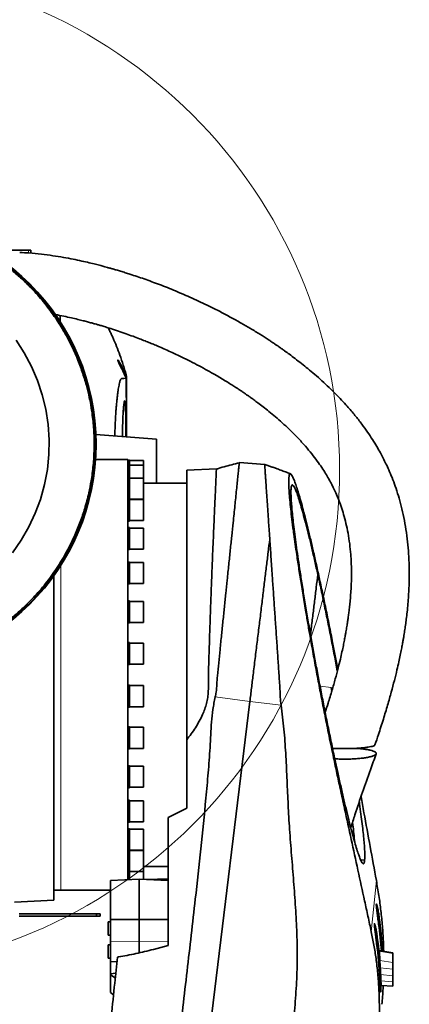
# Model space of a CAD drawing. Header units: millimetres. Extents: x 0 to 12115, y 0 to 8400.
# Tile 106 of 123: x 10995 to 11332, y 4618 to 5471. Entities that reach past the tile are written whole.
import ezdxf

# ---------------------------------------------------------------- set-up
doc = ezdxf.new("R2010")
doc.units = ezdxf.units.MM
doc.header["$LTSCALE"] = 20

msp = doc.modelspace()

# ---------------------------------------------------------------- linework, layer by layer
at = {"color": 7, "linetype": 'Continuous', "lineweight": 35}
for p, q in [((11002.709083, 5271.316622), (10987.318176, 5271.316622)), ((11002.709083, 5271.316622), (11004.761204, 5271.316622)), ((11004.761204, 5268.664058), (11004.761204, 5271.316622)), ((11030.13189, 5209.208265), (11030.258226, 5214.594421)), ((11087.640545, 5161.059389), (11087.624307, 5160.934387)), ((11087.640545, 5109.545345), (11087.640545, 5161.059389)), ((11113.640545, 5107.639574), (11061.053467, 5111.494148)), ((11113.640545, 5107.639574), (11113.640545, 5069.314297)), ((11088.640545, 5089.814297), (11060.820671, 5089.814297)), ((11088.640545, 5089.814297), (11088.640545, 4725.856857)), ((11090.140545, 5089.314297), (11088.640545, 5089.314297)), ((11090.140545, 5085.457348), (11088.640545, 5085.457348)), ((11090.140545, 5089.314297), (11090.140545, 5085.457348)), ((11102.140545, 5088.949297), (11090.140545, 5088.949297)), ((11090.140545, 5085.457348), (11090.140545, 5074.05507)), ((11102.140545, 5085.092348), (11090.140545, 5085.092348)), ((11102.140545, 5085.092348), (11102.140545, 5088.949297)), ((11102.140545, 5073.69007), (11102.140545, 5085.092348)), ((11207.112369, 5085.662608), (11185.200982, 5087.183655)), ((11165.357659, 5081.712358), (11139.640545, 5080.814297)), ((11139.640545, 4847.170574), (11139.640545, 5080.814297)), ((11090.140545, 5074.05507), (11088.640545, 5074.05507)), ((11090.140545, 5074.05507), (11090.140545, 5055.605796)), ((11102.140545, 5073.69007), (11090.140545, 5073.69007)), ((11102.140545, 5055.42007), (11102.140545, 5073.69007)), ((11139.640545, 5069.314297), (11102.140545, 5069.314297)), ((11090.140545, 5055.605796), (11088.640545, 5055.605796)), ((11090.140545, 5055.605796), (11090.140545, 5036.605796)), ((11090.140545, 5055.42007), (11102.140545, 5055.42007)), ((11102.140545, 5055.240796), (11090.140545, 5055.240796)), ((11102.140545, 5036.970796), (11102.140545, 5055.240796)), ((11088.640545, 5036.605796), (11090.140545, 5036.605796)), ((11090.140545, 5036.970796), (11102.140545, 5036.970796)), ((11090.140545, 5030.915849), (11088.640545, 5030.915849)), ((11090.140545, 5030.915849), (11090.140545, 5011.915849)), ((11102.140545, 5030.550849), (11090.140545, 5030.550849)), ((11102.140545, 5012.280849), (11102.140545, 5030.550849)), ((11211.514402, 5020.87191), (11211.51507, 5020.877377)), ((11088.640545, 5011.915849), (11090.140545, 5011.915849)), ((11090.140545, 5012.280849), (11102.140545, 5012.280849)), ((11090.140545, 5001.064297), (11088.640545, 5001.064297)), ((11090.140545, 5001.064297), (11090.140545, 4982.064297)), ((11102.140545, 5000.699297), (11090.140545, 5000.699297)), ((11102.140545, 4982.429297), (11102.140545, 5000.699297)), ((11024.640545, 4989.153395), (11024.640545, 4708.314297)), ((11088.640545, 4982.064297), (11090.140545, 4982.064297)), ((11090.140545, 4982.429297), (11102.140545, 4982.429297)), ((11090.140545, 4967.355796), (11088.640545, 4967.355796)), ((11090.140545, 4967.355796), (11090.140545, 4948.355796)), ((11102.140545, 4966.990796), (11090.140545, 4966.990796)), ((11102.140545, 4966.965811), (11102.140545, 4966.990796)), ((11102.140545, 4948.720796), (11102.140545, 4966.965811)), ((11088.640545, 4948.355796), (11090.140545, 4948.355796)), ((11090.140545, 4948.720796), (11102.140545, 4948.720796)), ((11090.140545, 4931.263571), (11088.640545, 4931.263571)), ((11090.140545, 4931.263571), (11090.140545, 4912.263571)), ((11102.140545, 4930.898571), (11090.140545, 4930.898571)), ((11102.140545, 4930.534133), (11102.140545, 4930.898571)), ((11102.140545, 4912.628571), (11102.140545, 4930.534133)), ((11088.640545, 4912.263571), (11090.140545, 4912.263571)), ((11090.140545, 4912.628571), (11102.140545, 4912.628571)), ((11090.140545, 4894.365023), (11088.640545, 4894.365023)), ((11090.140545, 4894.365023), (11090.140545, 4875.365023)), ((11102.140545, 4894.000023), (11090.140545, 4894.000023)), ((11102.140545, 4892.912818), (11102.140545, 4894.000023)), ((11102.140545, 4875.730023), (11102.140545, 4892.912818)), ((11264.527929, 4892.334506), (11265.122758, 4889.042391)), ((11099.791513, 4107.138284), (11194.330179, 4880.32952)), ((11088.640545, 4875.365023), (11090.140545, 4875.365023)), ((11090.140545, 4875.730023), (11102.140545, 4875.730023)), ((11090.140545, 4858.272797), (11088.640545, 4858.272797)), ((11090.140545, 4858.272797), (11090.140545, 4839.272797)), ((11102.140545, 4857.907797), (11090.140545, 4857.907797)), ((11102.140545, 4855.746098), (11102.140545, 4857.907797)), ((11102.140545, 4839.637797), (11102.140545, 4855.746098)), ((11088.640545, 4839.272797), (11090.140545, 4839.272797)), ((11090.140545, 4839.637797), (11102.140545, 4839.637797)), ((11090.140545, 4824.564297), (11088.640545, 4824.564297)), ((11090.140545, 4824.564297), (11090.140545, 4805.564297)), ((11102.140545, 4824.199297), (11090.140545, 4824.199297)), ((11102.140545, 4820.658336), (11102.140545, 4824.199297)), ((11102.140545, 4805.929297), (11102.140545, 4820.658336)), ((11088.640545, 4805.564297), (11090.140545, 4805.564297)), ((11090.140545, 4805.929297), (11102.140545, 4805.929297)), ((11090.140545, 4794.712745), (11088.640545, 4794.712745)), ((11090.140545, 4794.712745), (11090.140545, 4775.712745)), ((11102.140545, 4794.347745), (11090.140545, 4794.347745)), ((11102.140545, 4789.183036), (11102.140545, 4794.347745)), ((11102.140545, 4776.077745), (11102.140545, 4789.183036)), ((11139.640545, 4787.936893), (11123.640545, 4779.716201)), ((11088.640545, 4775.712745), (11090.140545, 4775.712745)), ((11090.140545, 4770.022797), (11088.640545, 4770.022797)), ((11090.140545, 4776.077745), (11102.140545, 4776.077745)), ((11090.140545, 4770.022797), (11090.140545, 4751.022797)), ((11102.140545, 4769.657797), (11090.140545, 4769.657797)), ((11102.140545, 4762.69582), (11102.140545, 4769.657797)), ((11102.140545, 4751.387797), (11102.140545, 4762.69582)), ((11088.640545, 4751.022797), (11090.140545, 4751.022797)), ((11090.140545, 4751.387797), (11102.140545, 4751.387797)), ((11102.140545, 4751.208524), (11090.140545, 4751.208524)), ((11090.140545, 4751.022797), (11090.140545, 4732.573524)), ((11102.140545, 4742.354306), (11102.140545, 4751.208524)), ((11293.618681, 4742.767597), (11290.240926, 4743.005344)), ((11102.140545, 4732.938524), (11102.140545, 4742.354306)), ((11102.140545, 4737.314297), (11123.640545, 4737.314297)), ((11073.640545, 4725.192011), (11098.640545, 4726.300087)), ((11088.640545, 4732.573524), (11090.140545, 4732.573524)), ((11090.140545, 4732.938524), (11102.140545, 4732.938524)), ((11090.140545, 4732.573524), (11090.140545, 4725.923341)), ((11098.640545, 4726.300087), (11098.640545, 4691.485859)), ((11123.640545, 4725.192011), (11098.640545, 4726.300087)), ((11102.140545, 4729.047516), (11102.140545, 4732.938524)), ((11102.140545, 4726.144957), (11102.140545, 4729.047516)), ((11024.640545, 4716.814297), (11030.640545, 4716.814297)), ((11030.640545, 4716.814297), (11073.640545, 4716.814297)), ((11073.640545, 4725.192011), (11073.640545, 4691.404865)), ((10990.640545, 4706.532432), (11024.640545, 4708.314297)), ((11061.640545, 4696.314297), (10994.640545, 4696.314297)), ((11061.640545, 4694.314297), (10994.640545, 4694.314297)), ((11061.640545, 4696.314297), (11061.640545, 4694.314297)), ((11061.640545, 4696.314297), (11064.640545, 4696.314297)), ((11064.640545, 4694.314297), (11061.640545, 4694.314297)), ((11064.640545, 4696.314297), (11064.640545, 4694.314297)), ((11073.640545, 4691.404865), (11098.640545, 4691.485859)), ((11073.640545, 4691.404865), (11073.640545, 4672.354954)), ((11098.640545, 4691.485859), (11098.640545, 4672.602905)), ((11123.640545, 4691.404865), (11098.640545, 4691.485859)), ((11073.640545, 4689.280402), (11071.640545, 4689.280402)), ((11071.640545, 4677.91732), (11071.640545, 4689.280402)), ((11071.640545, 4677.91732), (11073.640545, 4677.91732)), ((11073.640545, 4669.375778), (11071.640545, 4669.375778)), ((11071.640545, 4658.009579), (11071.640545, 4669.375778)), ((11073.640545, 4672.354954), (11073.640545, 4654.985668)), ((11098.640545, 4672.602905), (11098.640545, 4662.598793)), ((11110.828107, 4665.535516), (11123.640545, 4668.980261)), ((11071.640545, 4658.009579), (11073.640545, 4658.009579)), ((11079.74466, 4658.859948), (11080.50544, 4658.987469)), ((11318.140545, 4662.462543), (11307.607498, 4664.314297)), ((11318.145815, 4662.197509), (11307.66061, 4664.030901)), ((11073.640545, 4654.985668), (11079.325255, 4654.85171)), ((11073.640545, 4654.985668), (11073.640545, 4644.418239)), ((11073.640545, 4644.418239), (11078.297131, 4645.025967)), ((11073.640545, 4644.418239), (11073.640545, 4643.388482)), ((11077.85499, 4640.800445), (11073.640545, 4643.388482)), ((11073.640545, 4643.388482), (11073.640545, 4628.314297)), ((11307.920696, 4634.318666), (11318.140408, 4633.609232)), ((11073.640545, 4628.314297), (11076.313782, 4626.071184))]:
    msp.add_line(p, q, dxfattribs=at)
at = {"color": 8, "linetype": 'Continuous', "lineweight": 18}
for p, q in [((11002.709083, 5268.838415), (11002.709083, 5271.316622)), ((11030.640545, 4903.314297), (11030.640545, 4998.039838)), ((11030.640545, 4716.814297), (11030.640545, 4903.314297)), ((11264.527951, 4892.334467), (11255.03023, 4893.46057)), ((11194.330179, 4880.32952), (11164.385403, 4884.191293)), ((11221.324422, 4877.20928), (11194.330179, 4880.32952)), ((11299.386662, 4680.790114), (11303.733986, 4725.182267)), ((11304.939827, 4693.090299), (11306.243806, 4692.951878)), ((11303.258955, 4676.09592), (11304.551269, 4675.958736)), ((11073.640545, 4672.354954), (11098.640545, 4672.602905)), ((11123.640545, 4672.354954), (11098.640545, 4672.602905)), ((11318.140545, 4662.282683), (11306.58442, 4664.314297)), ((11318.140545, 4654.19908), (11306.786303, 4655.859234)), ((11318.140545, 4648.352007), (11307.153397, 4649.587852)), ((11306.449289, 4646.30844), (11307.3295, 4646.215003)), ((11318.140545, 4642.496972), (11307.459724, 4643.698089)), ((11318.140545, 4637.323986), (11307.705614, 4638.189944))]:
    msp.add_line(p, q, dxfattribs=at)
at = {"color": 7, "linetype": 'Continuous', "lineweight": 35, "flags": 128}
msp.add_lwpolyline([(10992.114087, 5193.166492), (10999.159282, 5182.275255), (11005.394307, 5170.580175), (11010.64551, 5158.305356), (11014.698505, 5146.073453), (11017.741237, 5133.45969), (11019.754387, 5120.355591), (11020.646331, 5107.030044), (11020.420246, 5094.153365), (11019.118267, 5081.251057), (11016.681396, 5068.227428), (11013.115938, 5055.365489), (11008.63863, 5043.279536), (11003.133984, 5031.526392), (10996.518685, 5020.033426), (10988.888198, 5009.068572)], dxfattribs=at)
at = {"color": 7, "linetype": 'Continuous', "lineweight": 18}
msp.add_circle((10836.942894, 5080.925345), 435.028039, dxfattribs=at)
at = {"color": 7, "linetype": 'Continuous', "lineweight": 35}
for radius, start, end in [(195.523814, 264.034812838, 103.438855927), (196.145256, 270, 90)]:
    msp.add_arc((10865.140545, 5103.314297), radius, start, end, dxfattribs=at)
for centre, major_axis, ratio, start_param, end_param in [((11123.640545, 4903.314297), (3787.603287, 90.313875), 0.0466691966, 4.7063939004, 4.7112761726), ((10938.959515, 4640.628231), (356.580899, 103.02356), 0.9768161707, 6.0594563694, 6.1401601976), ((10939.618711, 4647.359531), (332.590858, -164.921473), 0.9732517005, 0.5169275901, 0.58177881), ((10937.283482, 4623.513634), (356.580899, 103.02356), 0.9768161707, 6.0581457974, 6.1404981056), ((10937.948164, 4630.300952), (332.590858, -164.921473), 0.9732517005, 0.499761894, 0.582117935)]:
    msp.add_ellipse(centre, major_axis=major_axis, ratio=ratio, start_param=start_param, end_param=end_param, dxfattribs=at)
for points, knots in [([(10819.944087, 5292.46009), (10824.548475, 5293.459907), (10833.142112, 5295.325968), (10845.922689, 5296.952335), (10857.169441, 5297.72495), (10867.46663, 5297.84604), (10876.46056, 5297.523843), (10887.722765, 5296.606018), (10901.194491, 5294.643319), (10915.439666, 5291.341278), (10927.859373, 5287.512959), (10938.217928, 5283.645169), (10949.822425, 5278.554713), (10962.492877, 5271.925487), (10974.842269, 5264.094152), (10985.294792, 5256.370538), (10993.789318, 5249.292005), (11002.811865, 5240.873727), (11012.144282, 5230.935549), (11021.0836, 5219.78894), (11028.662259, 5208.822838), (11034.702303, 5198.775912), (11040.413735, 5187.875471), (11045.41235, 5176.670021), (11049.848595, 5164.579801), (11053.060628, 5153.771596), (11055.441468, 5143.753116), (11057.100755, 5134.907481), (11058.564884, 5124.524515), (11059.553556, 5112.573333), (11059.714923, 5098.759956), (11058.907448, 5084.969185), (11057.272075, 5072.397421), (11054.83153, 5059.856307), (11051.735219, 5047.983563), (11047.646581, 5035.771366), (11043.403003, 5025.324965), (11039.003603, 5016.014545), (11034.773617, 5008.070554), (11029.015337, 4998.348301), (11021.349753, 4987.097556), (11012.141513, 4975.73822), (11003.259655, 4966.250468), (10995.245505, 4958.632817), (10987.145788, 4951.755603), (10978.472151, 4945.143863), (10968.930002, 4938.701222), (10958.633974, 4932.652027), (10948.24313, 4927.368559), (10938.743465, 4923.216457), (10927.845648, 4919.098), (10915.478622, 4915.264942), (10901.542588, 4912.111324), (10888.364783, 4910.102882), (10876.687082, 4909.071335), (10865.646043, 4908.757361), (10855.262399, 4908.976826), (10848.377578, 4909.589313), (10844.930273, 4909.895992)], [0, 0, 0, 0, 0.0208788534, 0.0389683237, 0.0570577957, 0.0708306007, 0.0846034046, 0.0969405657, 0.1209119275, 0.14488329, 0.1616907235, 0.178498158, 0.1938734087, 0.2178450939, 0.2418167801, 0.2586244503, 0.2754321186, 0.2908075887, 0.3133073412, 0.3358070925, 0.3540863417, 0.3723655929, 0.3877407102, 0.4086197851, 0.426709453, 0.4447991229, 0.4585720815, 0.4723450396, 0.4846823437, 0.505045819, 0.525460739, 0.5458756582, 0.5662391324, 0.5816143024, 0.602493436, 0.620583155, 0.6386728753, 0.652445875, 0.6662188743, 0.6785562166, 0.7025274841, 0.7264987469, 0.743306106, 0.7601134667, 0.7754886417, 0.7903898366, 0.8084433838, 0.8264969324, 0.8432952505, 0.8600935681, 0.8724308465, 0.8949306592, 0.9174304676, 0.9357097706, 0.9539890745, 0.9693642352, 0.9846603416, 1, 1, 1, 1]), ([(11302.521139, 4842.721144), (11303.540571, 4845.709588), (11306.054274, 4853.078455), (11309.723519, 4864.583128), (11313.436226, 4876.834723), (11316.615273, 4888.048803), (11319.294541, 4898.173493), (11321.433313, 4906.869661), (11323.112916, 4914.199276), (11324.408445, 4920.234818), (11325.442109, 4925.364281), (11326.251348, 4929.622494), (11326.879651, 4933.106586), (11327.390552, 4936.07362), (11327.830323, 4938.740315), (11328.230882, 4941.277055), (11328.617296, 4943.833897), (11329.110455, 4947.259083), (11329.731848, 4951.934691), (11330.450166, 4958.100387), (11331.322226, 4967.138564), (11332.075418, 4978.916614), (11332.322957, 4993.292922), (11331.857507, 5006.572524), (11330.832693, 5018.628155), (11329.456659, 5029.229986), (11327.61182, 5039.585481), (11325.384203, 5049.356084), (11322.889646, 5058.347439), (11320.214654, 5066.55964), (11317.442931, 5073.998205), (11314.738232, 5080.474148), (11312.179966, 5086.054809), (11309.734724, 5091.001008), (11307.099821, 5095.978549), (11304.024539, 5101.388225), (11300.344563, 5107.383356), (11296.005236, 5113.915515), (11290.953079, 5120.928719), (11285.102486, 5128.402469), (11279.267985, 5135.255696), (11273.6358, 5141.435302), (11268.386398, 5146.890845), (11262.717379, 5152.474646), (11256.688513, 5158.103916), (11250.568638, 5163.524032), (11244.668313, 5168.500232), (11238.992917, 5173.085058), (11233.656865, 5177.225584), (11228.765458, 5180.883957), (11224.926063, 5183.669891), (11222.047583, 5185.713782), (11220.049147, 5187.112107), (11218.550038, 5188.149428), (11217.410324, 5188.931905), (11216.256667, 5189.71906), (11214.754852, 5190.735915), (11212.692958, 5192.116583), (11208.723097, 5194.73664), (11202.724755, 5198.57796), (11194.889362, 5203.372246), (11186.540904, 5208.248714), (11177.778026, 5213.131609), (11168.569896, 5218.010177), (11157.373321, 5223.64272), (11144.515195, 5229.691248), (11130.123097, 5235.925553), (11116.29122, 5241.440956), (11103.172509, 5246.251645), (11093.299581, 5249.578368), (11086.515713, 5251.734295), (11082.582374, 5252.94743), (11079.007353, 5254.017663), (11076.279652, 5254.812494), (11074.461464, 5255.332819), (11073.375437, 5255.640449), (11072.285662, 5255.946748), (11070.803444, 5256.359432), (11068.423123, 5257.011808), (11065.013201, 5257.922987), (11060.509001, 5259.08294), (11055.011169, 5260.431337), (11048.545665, 5261.919986), (11041.143582, 5263.488702), (11032.841618, 5265.064095), (11023.684272, 5266.564858), (11013.722527, 5267.870704), (11004.143203, 5268.831728), (10997.851651, 5269.116774), (10995.172642, 5269.23815)], [0, 0, 0, 0, 0.0144469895, 0.0356232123, 0.0551003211, 0.0728127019, 0.0887158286, 0.1027815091, 0.1135687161, 0.1229308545, 0.1308653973, 0.1373717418, 0.1426467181, 0.1469682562, 0.1510645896, 0.1549373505, 0.1586461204, 0.162822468, 0.1706722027, 0.1800926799, 0.1910480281, 0.2119663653, 0.233764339, 0.2564863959, 0.2725311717, 0.2890462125, 0.3054380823, 0.3208248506, 0.3351988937, 0.3485485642, 0.3608590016, 0.3721126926, 0.3812820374, 0.3895692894, 0.3979663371, 0.4077246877, 0.4188757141, 0.4312056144, 0.4449163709, 0.4600273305, 0.4765807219, 0.4881255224, 0.5003129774, 0.5131569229, 0.5266688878, 0.5403689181, 0.5529542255, 0.5643274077, 0.5760320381, 0.5860232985, 0.5942776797, 0.5993180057, 0.6033660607, 0.6062649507, 0.6082795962, 0.6101622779, 0.6131264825, 0.6171910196, 0.6223579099, 0.6365152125, 0.6522293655, 0.6675722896, 0.6841437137, 0.701687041, 0.7189893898, 0.7460490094, 0.7719323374, 0.7965848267, 0.8197421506, 0.8410767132, 0.8481151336, 0.85493282, 0.8614191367, 0.8665507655, 0.8689644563, 0.8707569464, 0.8721233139, 0.8745517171, 0.8783464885, 0.8842946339, 0.8919466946, 0.901250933, 0.9121408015, 0.9245377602, 0.9383497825, 0.9534707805, 0.9697808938, 0.9871323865, 1, 1, 1, 1]), ([(11025.875904, 5215.440496), (11025.908616, 5215.434988), (11028.425154, 5215.011272), (11033.083618, 5214.062184), (11039.56068, 5212.684872), (11045.098237, 5211.390224), (11049.727101, 5210.242046), (11053.749857, 5209.195328), (11057.217201, 5208.257117), (11060.208621, 5207.42012), (11062.906094, 5206.646022), (11065.860265, 5205.777679), (11069.582785, 5204.650715), (11074.577715, 5203.083392), (11080.544684, 5201.122862), (11086.992989, 5198.893149), (11093.050675, 5196.699368), (11098.526526, 5194.634664), (11103.388142, 5192.736114), (11107.746316, 5190.98222), (11111.965714, 5189.238531), (11116.440528, 5187.338824), (11121.581713, 5185.090321), (11127.418031, 5182.449427), (11133.962392, 5179.371929), (11141.069334, 5175.887238), (11148.492067, 5172.079581), (11155.831686, 5168.134575), (11162.272095, 5164.513588), (11167.745607, 5161.317455), (11172.34374, 5158.548082), (11176.576045, 5155.924195), (11180.440676, 5153.462716), (11183.795775, 5151.271753), (11186.387881, 5149.542463), (11188.142274, 5148.354311), (11189.412905, 5147.485933), (11190.768368, 5146.552223), (11192.605226, 5145.272822), (11195.022359, 5143.562999), (11198.001971, 5141.412749), (11201.66671, 5138.702095), (11206.018232, 5135.381447), (11211.043696, 5131.395053), (11216.576342, 5126.801674), (11222.391146, 5121.709979), (11228.912135, 5115.6483), (11235.617838, 5108.925136), (11242.175036, 5101.73217), (11247.781353, 5095.010247), (11252.524749, 5088.79616), (11256.477782, 5083.138393), (11259.740039, 5078.040677), (11262.406745, 5073.50261), (11264.612579, 5069.428309), (11266.682415, 5065.307623), (11268.805941, 5060.714448), (11271.070139, 5055.281835), (11273.339847, 5049.107543), (11275.53408, 5042.15851), (11277.568759, 5034.396557), (11279.343426, 5025.85093), (11280.727636, 5016.803438), (11281.809025, 5006.122516), (11282.326273, 4994.12091), (11282.09505, 4980.941076), (11281.374277, 4970.449949), (11280.604585, 4962.771296), (11280.044669, 4957.991994), (11279.516864, 4953.962535), (11279.032655, 4950.553587), (11278.61087, 4947.763085), (11278.221926, 4945.308609), (11277.8424, 4943.004548), (11277.39097, 4940.368629), (11276.819605, 4937.175558), (11276.077655, 4933.238467), (11275.138105, 4928.535225), (11273.973728, 4923.062539), (11272.473338, 4916.460613), (11270.564375, 4908.651263), (11268.166231, 4899.560839), (11265.290588, 4889.473967), (11262.358396, 4879.805037), (11260.290925, 4873.532134), (11259.430845, 4870.922572)], [0, 0, 0, 0, 0.0002092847, 0.0161001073, 0.0299868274, 0.0419834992, 0.0519549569, 0.0600303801, 0.0681147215, 0.0745724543, 0.0796149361, 0.0858648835, 0.0940582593, 0.1042369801, 0.1190258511, 0.1338746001, 0.147524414, 0.1599267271, 0.1710435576, 0.1806823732, 0.1897747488, 0.2000489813, 0.211582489, 0.2254556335, 0.2408003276, 0.2576078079, 0.2758511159, 0.2939385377, 0.310689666, 0.322907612, 0.3342939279, 0.3448502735, 0.3545803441, 0.3634170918, 0.3702943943, 0.374358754, 0.3768625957, 0.3800549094, 0.3847840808, 0.3910368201, 0.3987943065, 0.4080312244, 0.4198609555, 0.4333842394, 0.4485292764, 0.465206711, 0.4820470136, 0.504477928, 0.5247056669, 0.5428214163, 0.5589289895, 0.5731496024, 0.5854207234, 0.5961302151, 0.605371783, 0.61367375, 0.6241485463, 0.6359296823, 0.6490110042, 0.6634060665, 0.6791537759, 0.6963175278, 0.7145611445, 0.7325221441, 0.7586539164, 0.7839965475, 0.808498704, 0.8191350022, 0.8283639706, 0.8361571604, 0.8424914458, 0.8481529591, 0.8523775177, 0.8567743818, 0.8615738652, 0.8677479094, 0.8754189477, 0.8846049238, 0.895326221, 0.907604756, 0.9235724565, 0.9416332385, 0.9618100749, 0.9841127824, 1, 1, 1, 1]), ([(11074.569844, 5197.942014), (11074.133132, 5198.985725), (11073.271317, 5201.045404), (11072.212126, 5203.010836), (11071.689665, 5203.980315)], [0, 0, 0, 0, 0.50673493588, 1, 1, 1, 1]), ([(11074.640545, 5197.94628), (11074.640545, 5197.959998), (11074.640545, 5197.98045), (11074.640545, 5197.974832), (11074.640545, 5197.972981)], [0, 0, 0, 0, 0.6707095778, 1, 1, 1, 1]), ([(11087.640545, 5162.12675), (11087.175119, 5163.796723), (11086.244241, 5167.136761), (11084.345689, 5173.272617), (11081.930531, 5180.344158), (11078.983717, 5187.997678), (11076.547164, 5193.773369), (11075.093685, 5196.954518), (11074.640545, 5197.94628)], [0, 0, 0, 0, 0.1116580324, 0.2233221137, 0.4472816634, 0.6724771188, 0.8978907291, 1, 1, 1, 1]), ([(11087.624307, 5160.934387), (11087.10724, 5162.207304), (11086.182374, 5164.48414), (11084.844259, 5167.514959), (11083.65986, 5170.047254), (11082.558301, 5172.232768), (11081.604407, 5173.979943), (11080.845156, 5175.225938), (11080.326353, 5175.942536), (11080.061761, 5176.142541), (11080.034863, 5175.900925), (11080.237244, 5175.249817), (11080.629652, 5174.271335), (11081.210502, 5172.969894), (11081.96722, 5171.358158), (11082.889207, 5169.452039), (11083.990122, 5167.204584), (11085.223775, 5164.687464), (11086.33085, 5162.408267), (11086.995933, 5161.013712), (11087.216134, 5160.551992)], [0, 0, 0, 0, 0.0792684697, 0.1417856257, 0.2042932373, 0.2665062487, 0.3286887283, 0.3872554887, 0.4457857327, 0.498503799, 0.5512101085, 0.5997913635, 0.6483842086, 0.6971254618, 0.7458876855, 0.7988169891, 0.8517682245, 0.9111731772, 0.9705905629, 1, 1, 1, 1]), ([(11087.216134, 5160.551992), (11087.169967, 5160.530409), (11086.778545, 5160.347417), (11085.883369, 5160.193237), (11084.44856, 5159.944012), (11083.597862, 5159.982676), (11083.011391, 5159.974621), (11082.509454, 5159.368353), (11082.118382, 5158.388904), (11081.711201, 5157.088686), (11081.296679, 5155.384675), (11080.883869, 5153.294948), (11080.471053, 5150.88013), (11080.059255, 5148.091539), (11079.652319, 5144.930077), (11079.259715, 5141.429559), (11078.883658, 5137.572338), (11078.532753, 5133.385688), (11078.222696, 5129.009165), (11077.960557, 5124.53738), (11077.74641, 5119.969324), (11077.57561, 5115.2159), (11077.507822, 5111.931671), (11077.473949, 5110.290545)], [0, 0, 0, 0, 0.0370934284, 0.3144976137, 0.4275075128, 0.4840349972, 0.5405428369, 0.5686799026, 0.5968341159, 0.625820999, 0.6547933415, 0.6828793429, 0.7109632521, 0.7397963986, 0.7686284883, 0.7977836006, 0.8269379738, 0.8570267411, 0.8871140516, 0.914886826, 0.9426582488, 0.9713463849, 1, 1, 1, 1]), ([(11087.216134, 5160.551992), (11087.216733, 5159.054877), (11087.217707, 5156.61957), (11087.238298, 5153.368329), (11087.262953, 5150.827293), (11087.294904, 5148.513747), (11087.331441, 5146.533799), (11087.371197, 5144.91254), (11087.411543, 5143.707517), (11087.45072, 5142.996985), (11087.476863, 5142.701061), (11087.488532, 5142.778778), (11087.489206, 5142.783267)], [0, 0, 0, 0, 0.1632526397, 0.26555772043, 0.37082956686, 0.47313626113, 0.57840986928, 0.68071584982, 0.78598928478, 0.88828459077, 0.9935474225, 1, 1, 1, 1]), ([(11087.519332, 5142.971753), (11087.529162, 5143.167071), (11087.548544, 5143.552183), (11087.571438, 5144.718929), (11087.589541, 5146.262107), (11087.603171, 5148.209168), (11087.612781, 5150.458481), (11087.619228, 5152.99015), (11087.622889, 5155.618311), (11087.624651, 5158.302166), (11087.624423, 5160.049907), (11087.624307, 5160.934387)], [0, 0, 0, 0, 0.1144889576, 0.2257399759, 0.34021695, 0.4514747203, 0.5659578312, 0.6772361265, 0.7917402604, 0.8946059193, 1, 1, 1, 1]), ([(11087.640545, 5161.059389), (11087.640545, 5161.25282), (11087.640545, 5161.639683), (11087.640545, 5162.265161), (11087.640545, 5162.178219), (11087.640545, 5162.12675)], [0, 0, 0, 0, 0.2897767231, 0.5795558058, 1, 1, 1, 1]), ([(11084.030258, 5109.809975), (11084.037229, 5110.620257), (11084.06222, 5113.524924), (11084.174597, 5118.294318), (11084.355712, 5123.910509), (11084.588744, 5128.914487), (11084.853571, 5133.199712), (11085.139159, 5136.610833), (11085.43126, 5139.086859), (11085.717625, 5140.522757), (11085.988912, 5140.924351), (11086.236135, 5140.241669), (11086.455694, 5138.542614), (11086.643, 5135.834189), (11086.798999, 5132.231256), (11086.92269, 5127.79794), (11087.01749, 5122.683131), (11087.083042, 5116.998601), (11087.115691, 5112.542269), (11087.1238, 5110.023509), (11087.125218, 5109.583118)], [0, 0, 0, 0, 0.0234746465, 0.0841509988, 0.1448265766, 0.2054103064, 0.2659927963, 0.3263617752, 0.3867295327, 0.4468287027, 0.5069272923, 0.5668224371, 0.6267179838, 0.6865852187, 0.7464536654, 0.8064946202, 0.8665370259, 0.9268752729, 0.9872145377, 1, 1, 1, 1]), ([(11164.381247, 4884.191902), (11164.663088, 4885.532261), (11165.431257, 4889.18547), (11165.780109, 4895.321949), (11166.202091, 4903.883776), (11167.43619, 4913.856043), (11168.542697, 4925.706631), (11169.802103, 4937.80909), (11171.050904, 4950.114925), (11172.284655, 4962.143168), (11173.50055, 4973.975368), (11174.763506, 4986.270919), (11176.06539, 4998.895357), (11177.383305, 5011.673059), (11178.640977, 5023.837623), (11179.710762, 5034.184712), (11180.610074, 5042.867914), (11181.3539, 5050.061132), (11182.087039, 5057.119759), (11182.785335, 5063.872669), (11183.456349, 5070.332839), (11184.043712, 5075.994583), (11184.529025, 5080.682669), (11184.897469, 5084.214974), (11185.117894, 5086.349594), (11185.21473, 5087.277989), (11185.196522, 5087.102231), (11185.192905, 5087.067314)], [0, 0, 0, 0, 0.0134976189, 0.0367883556, 0.0601610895, 0.0975142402, 0.1350106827, 0.1769116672, 0.2176468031, 0.2586237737, 0.2997962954, 0.3412184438, 0.3906452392, 0.4404195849, 0.4907350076, 0.5417918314, 0.5786169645, 0.6157371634, 0.6530062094, 0.6970716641, 0.7413886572, 0.790199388, 0.8393553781, 0.8890463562, 0.9394724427, 0.987975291, 1, 1, 1, 1]), ([(11185.1743, 5087.136875), (11180.811173, 5086.007878), (11174.168747, 5084.289092), (11167.5954, 5082.324322), (11165.339805, 5081.650126)], [0, 0, 0, 0, 0.65685748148, 1, 1, 1, 1]), ([(11211.51507, 5020.877377), (11211.41502, 5022.587845), (11211.163903, 5026.880946), (11210.611166, 5033.425699), (11210.144323, 5041.234703), (11209.569737, 5049.252901), (11209.018592, 5057.455252), (11208.503487, 5064.946412), (11208.089626, 5071.027653), (11207.783654, 5075.717738), (11207.562151, 5078.862814), (11207.356861, 5081.718416), (11207.203801, 5084.012003), (11207.100687, 5085.50891), (11207.101988, 5085.517604), (11207.102525, 5085.521191)], [0, 0, 0, 0, 0.0430165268, 0.1079671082, 0.1731234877, 0.2608749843, 0.349130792, 0.4457583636, 0.5430767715, 0.6177360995, 0.6927175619, 0.7429241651, 0.8376372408, 0.9330232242, 1, 1, 1, 1]), ([(11229.49987, 5077.492559), (11229.017136, 5077.678632), (11227.86455, 5078.122904), (11226.044855, 5078.815657), (11224.038891, 5079.572729), (11222.036103, 5080.320768), (11220.035014, 5081.060668), (11217.701443, 5081.914617), (11215.032467, 5082.878842), (11212.023271, 5083.948427), (11209.395269, 5084.869767), (11207.765964, 5085.430238), (11207.144981, 5085.643852)], [0, 0, 0, 0, 0.0651107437, 0.1554598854, 0.2455182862, 0.3353407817, 0.424982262, 0.5144976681, 0.6486546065, 0.7828373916, 0.9172320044, 1, 1, 1, 1]), ([(11139.640545, 4847.170574), (11140.959318, 4848.838017), (11143.603862, 4852.181753), (11147.239604, 4857.509591), (11150.58921, 4863.099346), (11153.302597, 4868.524609), (11155.387616, 4873.73486), (11156.881973, 4878.66802), (11157.898956, 4883.810433), (11158.478972, 4890.33174), (11158.384566, 4898.178585), (11158.509813, 4908.535929), (11158.9719, 4920.156401), (11159.337058, 4933.648204), (11159.818708, 4947.562294), (11160.319176, 4961.779061), (11160.824639, 4975.580887), (11161.34617, 4989.024263), (11161.854312, 5001.856402), (11162.354088, 5013.974595), (11162.833745, 5025.332894), (11163.289637, 5035.956262), (11163.71765, 5045.593677), (11164.096322, 5054.151095), (11164.440396, 5061.635509), (11164.731903, 5068.079535), (11164.978217, 5073.317518), (11165.162621, 5077.326005), (11165.291537, 5080.052363), (11165.362262, 5081.554882), (11165.36244, 5081.567677), (11165.362513, 5081.572957)], [0, 0, 0, 0, 0.0193469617, 0.038796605, 0.05832564, 0.0780077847, 0.0930747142, 0.1083210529, 0.1237181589, 0.1393537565, 0.1659280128, 0.1925748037, 0.2301936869, 0.2680103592, 0.3118807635, 0.3548628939, 0.3981401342, 0.4418741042, 0.4862335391, 0.5294518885, 0.5729705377, 0.6174369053, 0.6622309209, 0.7054166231, 0.7489026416, 0.793336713, 0.8380986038, 0.8813882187, 0.924981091, 0.9690437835, 1, 1, 1, 1]), ([(11299.386662, 4680.790114), (11298.420015, 4685.265903), (11296.486445, 4694.218762), (11292.637564, 4711.902691), (11285.883038, 4743.074295), (11278.843213, 4775.477374), (11272.785463, 4803.348734), (11270.09985, 4815.755251), (11268.195596, 4824.604463), (11266.591472, 4832.151997), (11264.80752, 4840.698521), (11262.845076, 4850.252103), (11260.543115, 4861.638626), (11257.906113, 4874.956309), (11254.941104, 4890.290401), (11251.995814, 4905.911792), (11249.133073, 4921.487708), (11246.610052, 4935.583514), (11244.417705, 4948.130223), (11242.711345, 4958.113973), (11241.262058, 4966.762732), (11240.049306, 4974.123357), (11238.533342, 4983.491089), (11236.766156, 4994.722258), (11235.003492, 5006.404858), (11233.535554, 5016.567994), (11232.463087, 5024.330489), (11231.401159, 5032.361053), (11230.385315, 5040.512384), (11229.405538, 5049.215571), (11228.652813, 5056.962751), (11228.159707, 5063.445451), (11227.91561, 5068.671326), (11227.90489, 5072.683115), (11228.128004, 5075.571728), (11228.581832, 5077.244174), (11229.251086, 5077.737533), (11230.121802, 5077.106078), (11231.206198, 5075.337386), (11232.48994, 5072.444002), (11233.957832, 5068.470646), (11235.599925, 5063.454653), (11237.421128, 5057.376479), (11239.4129, 5050.257074), (11241.559717, 5042.146073), (11243.85351, 5033.0707), (11246.281322, 5023.072364), (11248.83878, 5012.167732), (11251.508211, 5000.416441), (11254.27656, 4987.869941), (11257.121983, 4974.618931), (11260.027453, 4960.734564), (11262.97777, 4946.276999), (11265.701504, 4932.608054), (11268.175523, 4919.897963), (11269.666314, 4912.148127), (11270.404267, 4908.233064), (11270.412008, 4908.191996)], [0, 0, 0, 0, 0.0195107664, 0.0390271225, 0.0780557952, 0.1561181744, 0.1816374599, 0.2008035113, 0.2103983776, 0.2199911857, 0.2329034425, 0.2458558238, 0.2588854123, 0.2785101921, 0.2982685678, 0.3184546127, 0.3387880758, 0.3584130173, 0.3733145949, 0.3882777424, 0.3984158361, 0.408573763, 0.4187718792, 0.43795513, 0.4574348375, 0.4722019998, 0.4870367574, 0.4970257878, 0.5153995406, 0.5339119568, 0.5526431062, 0.5716775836, 0.5892026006, 0.6068553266, 0.624774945, 0.64283232, 0.6599658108, 0.6772185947, 0.694716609, 0.7123388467, 0.7296221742, 0.7470209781, 0.7646545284, 0.7824055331, 0.8003002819, 0.81831205, 0.8365613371, 0.8549289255, 0.8736588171, 0.8925116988, 0.9115517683, 0.930846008, 0.9502713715, 0.9699644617, 0.9848748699, 0.9998413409, 1, 1, 1, 1]), ([(11253.109901, 4990.30236), (11252.233483, 4994.233041), (11250.474629, 5002.121395), (11247.906425, 5013.194518), (11245.401345, 5023.640778), (11243.030963, 5033.114001), (11240.811733, 5041.56604), (11238.765337, 5048.914747), (11236.864882, 5055.24877), (11235.201511, 5060.251252), (11233.764675, 5063.999083), (11232.561582, 5066.51773), (11231.552816, 5067.891361), (11230.783198, 5068.046715), (11230.240878, 5067.057372), (11229.918252, 5065.016908), (11229.804888, 5061.875224), (11229.907913, 5057.707945), (11230.217492, 5052.569924), (11230.723258, 5046.558134), (11231.431437, 5039.584931), (11232.333587, 5031.750925), (11233.428402, 5023.067264), (11234.701803, 5013.642863), (11236.158571, 5003.444848), (11237.836794, 4992.232715), (11239.747634, 4979.983331), (11241.90455, 4966.679443), (11244.232276, 4952.765815), (11245.909619, 4943.123461), (11246.751457, 4938.284079)], [0, 0, 0, 0, 0.0370823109, 0.0744192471, 0.1125781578, 0.1510302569, 0.1877463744, 0.2251898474, 0.2626319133, 0.3008473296, 0.3355207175, 0.3708699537, 0.4062186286, 0.4422785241, 0.4754014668, 0.5091357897, 0.5428699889, 0.5772374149, 0.6099001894, 0.6431279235, 0.6763565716, 0.7101602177, 0.743540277, 0.777470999, 0.8114025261, 0.8458912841, 0.8836922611, 0.9217777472, 0.9607411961, 1, 1, 1, 1]), ([(11194.330188, 4880.329593), (11194.797163, 4884.14878), (11195.73114, 4891.787372), (11197.251957, 4904.225488), (11198.883387, 4917.568257), (11200.615583, 4931.735142), (11202.326294, 4945.726314), (11204.005043, 4959.456085), (11205.637488, 4972.807147), (11207.214291, 4985.703144), (11208.724506, 4998.054551), (11210.170528, 5009.88094), (11211.066525, 5017.20892), (11211.514402, 5020.87191)], [0, 0, 0, 0, 0.0764236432, 0.1528516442, 0.2473884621, 0.34191689, 0.4364281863, 0.5309149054, 0.6253693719, 0.7190964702, 0.8127801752, 0.9064156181, 1, 1, 1, 1]), ([(11221.324422, 4877.20928), (11221.068437, 4879.47067), (11220.55624, 4883.995451), (11220.265205, 4893.171808), (11219.41715, 4904.743662), (11218.49899, 4918.726756), (11217.53699, 4932.914786), (11216.551257, 4947.177854), (11215.567512, 4961.482567), (11214.611657, 4975.567661), (11213.778223, 4987.560604), (11213.132696, 4997.515574), (11212.541773, 5005.561379), (11212.068373, 5013.394589), (11211.699482, 5018.3741), (11211.514425, 5020.8721)], [0, 0, 0, 0, 0.044725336, 0.0894902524, 0.1795054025, 0.2709890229, 0.3629825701, 0.4588447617, 0.5552961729, 0.6536057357, 0.7525598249, 0.8140154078, 0.8758761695, 0.9377325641, 1, 1, 1, 1]), ([(11253.111737, 4990.302084), (11252.656879, 4986.581999), (11251.746944, 4979.140027), (11250.321642, 4967.483099), (11248.86757, 4955.590864), (11247.678686, 4945.867491), (11246.964272, 4940.024602), (11246.751457, 4938.284079)], [0, 0, 0, 0, 0.2298889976, 0.4598893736, 0.6826375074, 0.9054617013, 1, 1, 1, 1]), ([(11270.005697, 4906.651151), (11269.149972, 4911.187868), (11267.38456, 4920.547385), (11264.634559, 4934.681104), (11261.794063, 4948.954149), (11258.90418, 4963.102551), (11255.995227, 4977.001471), (11254.071671, 4985.868754), (11253.109901, 4990.30236)], [0, 0, 0, 0, 0.155290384, 0.3203733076, 0.487754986, 0.6551358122, 0.8275693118, 1, 1, 1, 1]), ([(11246.751443, 4938.283968), (11247.525242, 4933.947383), (11249.072852, 4925.274143), (11251.509428, 4912.023978), (11254.019449, 4898.665445), (11256.657748, 4884.946363), (11259.389961, 4871.068504), (11262.227335, 4857.002161), (11265.0876, 4843.184557), (11267.62947, 4831.210105), (11269.188181, 4824.075498), (11269.807984, 4821.23851)], [0, 0, 0, 0, 0.1081880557, 0.2163778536, 0.3271640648, 0.4379513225, 0.5566011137, 0.6752505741, 0.7973322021, 0.9194116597, 1, 1, 1, 1]), ([(11083.025878, 4109.300396), (11084.839805, 4122.860079), (11088.46787, 4149.98102), (11092.698793, 4190.820839), (11096.548919, 4231.702345), (11100.23865, 4272.603454), (11106.539752, 4334.586462), (11115.297035, 4417.663056), (11124.252083, 4508.004545), (11132.681215, 4584.321426), (11139.983832, 4646.676046), (11146.472357, 4702.82057), (11151.945927, 4752.777702), (11155.628045, 4789.257337), (11158.256004, 4818.474275), (11159.702049, 4836.766468), (11160.451804, 4851.445653), (11161.074721, 4862.456325), (11162.102206, 4873.438262), (11163.624983, 4880.609987), (11164.385403, 4884.191293)], [0, 0, 0, 0, 0.0526749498, 0.1053560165, 0.1580510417, 0.2107502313, 0.2634403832, 0.3978983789, 0.5323567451, 0.6129278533, 0.6935005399, 0.7740730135, 0.8305290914, 0.8869843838, 0.9152194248, 0.9434533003, 0.9576061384, 0.9717787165, 0.9859072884, 1, 1, 1, 1]), ([(11182.184133, 4097.614595), (11185.713423, 4134.620804), (11192.77204, 4208.633596), (11204.216613, 4321.74416), (11215.331756, 4434.938136), (11223.069506, 4518.595387), (11228.535634, 4570.447499), (11231.044772, 4592.670831), (11233.257534, 4614.918257), (11234.871559, 4637.201801), (11235.471652, 4659.622018), (11234.914159, 4682.130871), (11233.682574, 4704.709685), (11231.99502, 4727.264601), (11230.158978, 4749.809638), (11228.43674, 4771.832903), (11227.255798, 4793.365108), (11226.39241, 4814.384142), (11225.369956, 4835.389126), (11223.944006, 4856.36585), (11222.197495, 4870.262439), (11221.324422, 4877.20928)], [0, 0, 0, 0, 0.14245684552, 0.28491513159, 0.43565347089, 0.57831361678, 0.60686961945, 0.63544575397, 0.66400824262, 0.69253922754, 0.72105734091, 0.74995167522, 0.77885298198, 0.80777148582, 0.83669693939, 0.8656115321, 0.89249395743, 0.91939336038, 0.946283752, 0.97314749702, 1, 1, 1, 1]), ([(11139.640545, 4847.170574), (11139.640545, 4837.313264), (11139.640545, 4817.595847), (11139.640545, 4797.824147), (11139.640545, 4787.936893)], [0, 0, 0, 0, 0.4999290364, 1, 1, 1, 1]), ([(11265.840122, 4839.701972), (11267.145991, 4839.63752), (11269.874357, 4839.502858), (11274.298501, 4839.419037), (11278.911007, 4839.429528), (11283.537604, 4839.550537), (11287.489683, 4839.756502), (11290.784951, 4840.005171), (11292.495206, 4840.185992), (11293.356493, 4840.277054)], [0, 0, 0, 0, 0.1423083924, 0.2973266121, 0.4566044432, 0.6157081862, 0.7794935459, 0.8889525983, 1, 1, 1, 1]), ([(11268.144129, 4839.599954), (11267.870342, 4839.586017), (11267.081087, 4839.54584), (11266.366765, 4839.469208), (11265.900236, 4839.419158)], [0, 0, 0, 0, 0.3468918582, 1, 1, 1, 1]), ([(11267.765665, 4830.64297), (11269.000405, 4830.572105), (11271.66833, 4830.418987), (11275.995939, 4830.346661), (11280.581098, 4830.39827), (11285.163575, 4830.600289), (11289.528539, 4830.946112), (11293.572488, 4831.433254), (11297.047877, 4832.036446), (11299.918668, 4832.745397), (11301.992162, 4833.510734), (11303.310113, 4834.326109), (11303.810334, 4835.132905), (11303.561756, 4835.935157), (11302.622199, 4836.685389), (11301.026475, 4837.392096), (11298.877005, 4838.027801), (11296.173781, 4838.594368), (11292.994583, 4839.074638), (11289.530667, 4839.456103), (11287.037662, 4839.615778), (11285.855689, 4839.691483)], [0, 0, 0, 0, 0.0472661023, 0.1021287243, 0.1584673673, 0.215427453, 0.2740226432, 0.3312516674, 0.3902491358, 0.4456571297, 0.5028709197, 0.5551350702, 0.6091092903, 0.6583493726, 0.7091136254, 0.7567915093, 0.8058194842, 0.8540698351, 0.9035931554, 0.9542919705, 1, 1, 1, 1]), ([(11293.356493, 4840.277054), (11294.401761, 4840.407754), (11296.521672, 4840.672829), (11299.047814, 4841.154421), (11300.983818, 4841.690074), (11302.188849, 4842.220217), (11302.406387, 4842.575044), (11302.500367, 4842.728335)], [0, 0, 0, 0, 0.2064053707, 0.4186109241, 0.6250924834, 0.8380339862, 1, 1, 1, 1]), ([(11281.625118, 4770.966366), (11282.818579, 4774.708499), (11286.093557, 4784.977295), (11291.726848, 4801.678093), (11297.870893, 4819.252667), (11301.945742, 4830.320613), (11303.652286, 4834.95586)], [0, 0, 0, 0, 0.1747534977, 0.4795415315, 0.7820323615, 1, 1, 1, 1]), ([(11269.807984, 4821.23851), (11269.870952, 4820.9496), (11270.797804, 4816.697052), (11272.573587, 4808.678329), (11275.079304, 4797.69388), (11277.502151, 4787.417171), (11279.822668, 4777.936773), (11282.02164, 4769.349038), (11284.086042, 4761.70012), (11285.995296, 4755.069081), (11287.703135, 4749.62078), (11289.198625, 4745.386715), (11290.485863, 4742.311463), (11291.576046, 4740.357931), (11292.388053, 4739.628456), (11292.964679, 4739.860924), (11293.357004, 4740.770171), (11293.543098, 4741.90591), (11293.61032, 4742.672277), (11293.618681, 4742.767597)], [0, 0, 0, 0, 0.0051137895, 0.0752711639, 0.1456720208, 0.2160618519, 0.2862041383, 0.3565009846, 0.4270713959, 0.4976269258, 0.5679033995, 0.6350927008, 0.7025462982, 0.7699909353, 0.8371679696, 0.8889716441, 0.94083817, 0.9926415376, 1, 1, 1, 1]), ([(11290.515927, 4797.948692), (11291.362821, 4793.279489), (11293.98491, 4778.823039), (11298.362954, 4754.601479), (11301.943519, 4734.989346), (11303.733986, 4725.182267)], [0, 0, 0, 0, 0.19257845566, 0.59624755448, 1, 1, 1, 1]), ([(11293.618681, 4742.767597), (11293.6208, 4742.786526), (11293.70791, 4743.564982), (11293.806278, 4745.482419), (11293.747316, 4749.335894), (11293.486114, 4754.163987), (11293.025023, 4759.924548), (11292.361515, 4766.605912), (11291.512562, 4774.112757), (11290.469262, 4782.447911), (11289.620992, 4788.903101), (11289.072356, 4792.756416), (11288.983503, 4793.380464)], [0, 0, 0, 0, 0.0030288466, 0.1245653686, 0.2465454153, 0.3685346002, 0.4900836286, 0.6114797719, 0.7332893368, 0.8551161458, 0.9765358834, 1, 1, 1, 1]), ([(11123.640545, 4779.716201), (11123.640545, 4773.799231), (11123.640545, 4752.404257), (11123.640545, 4715.48311), (11123.640545, 4684.481429), (11123.640545, 4668.980261)], [0, 0, 0, 0, 0.1604661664, 0.5802242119, 1, 1, 1, 1]), ([(11283.123058, 4775.630627), (11283.286271, 4774.290337), (11283.796863, 4770.097379), (11284.394803, 4764.485667), (11284.722219, 4760.714073), (11284.864228, 4759.078241)], [0, 0, 0, 0, 0.2101465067, 0.6574212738, 1, 1, 1, 1]), ([(11303.733986, 4725.182267), (11304.487337, 4720.841929), (11305.994088, 4712.160973), (11307.727589, 4699.002533), (11309.03154, 4685.764106), (11309.847852, 4673.94381), (11310.025163, 4666.555322), (11310.095964, 4663.605067)], [0, 0, 0, 0, 0.2135122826, 0.4270382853, 0.6420572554, 0.8570719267, 1, 1, 1, 1]), ([(11306.243806, 4692.951878), (11306.137675, 4693.710895), (11305.92541, 4695.22894), (11305.578084, 4697.424562), (11305.217701, 4699.489399), (11304.856903, 4701.337623), (11304.522104, 4702.844714), (11304.229201, 4703.968707), (11303.992529, 4704.667298), (11303.820855, 4704.942129), (11303.721766, 4704.782389), (11303.693375, 4704.228816), (11303.737195, 4703.287431), (11303.845248, 4702.007979), (11304.01486, 4700.407458), (11304.237087, 4698.525899), (11304.504441, 4696.402618), (11304.808012, 4694.075523), (11305.134831, 4691.617549), (11305.435976, 4689.373986), (11305.621822, 4687.994009), (11305.695946, 4687.443613)], [0, 0, 0, 0, 0.0512859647, 0.102572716, 0.1586438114, 0.2147101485, 0.2704131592, 0.3261065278, 0.3803832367, 0.4346521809, 0.4872032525, 0.5397535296, 0.5913414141, 0.6429339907, 0.6948839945, 0.746840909, 0.8002143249, 0.8535938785, 0.9085610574, 0.9635300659, 1, 1, 1, 1]), ([(11304.551269, 4675.958736), (11304.435982, 4676.778897), (11304.205406, 4678.419231), (11303.838825, 4680.700556), (11303.472038, 4682.761266), (11303.117911, 4684.537858), (11302.792439, 4685.967373), (11302.511059, 4687.01082), (11302.287402, 4687.629727), (11302.129256, 4687.829409), (11302.043462, 4687.601431), (11302.027332, 4686.988281), (11302.082102, 4685.996026), (11302.199659, 4684.673612), (11302.376979, 4683.039577), (11302.605259, 4681.132936), (11302.876613, 4678.995308), (11303.182254, 4676.66455), (11303.509152, 4674.214729), (11303.789237, 4672.134105), (11303.954521, 4670.910033), (11304.008877, 4670.50748)], [0, 0, 0, 0, 0.0560385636, 0.1120780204, 0.1681601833, 0.2242374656, 0.279860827, 0.3354746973, 0.3895946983, 0.4437070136, 0.4961251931, 0.5485428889, 0.6001315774, 0.6517256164, 0.7037699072, 0.7558210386, 0.8093181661, 0.8628208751, 0.9179116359, 0.973004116, 1, 1, 1, 1]), ([(11304.627473, 4578.318307), (11305.014028, 4582.742756), (11305.787386, 4591.594506), (11306.330244, 4604.837445), (11306.416918, 4618.143944), (11305.971909, 4631.439317), (11305.004957, 4644.653962), (11303.553747, 4657.291546), (11301.705946, 4669.383156), (11300.160605, 4676.983621), (11299.386662, 4680.790114)], [0, 0, 0, 0, 0.1245783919, 0.249237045, 0.3737843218, 0.5024617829, 0.6312875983, 0.7599859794, 0.8797952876, 1, 1, 1, 1]), ([(11079.74466, 4658.859948), (11078.958829, 4651.349793), (11076.17309, 4624.726597), (11071.39149, 4579.029025), (11065.406089, 4521.826774), (11059.428548, 4464.699642), (11053.133214, 4404.53537), (11046.516477, 4341.299466), (11039.575034, 4274.96036), (11032.627468, 4208.562733), (11027.369178, 4158.309454), (11023.796852, 4124.168878), (11021.912957, 4106.16456), (11020.007551, 4087.954673), (11018.088438, 4069.613782), (11016.162633, 4051.208933), (11014.298804, 4033.39639), (11012.503441, 4016.238175), (11010.771135, 3999.68259), (11009.065011, 3983.377228), (11007.95399, 3972.759243), (11007.39841, 3967.44959)], [0, 0, 0, 0, 0.03233496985, 0.11462615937, 0.19691778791, 0.27925145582, 0.36158590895, 0.45720182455, 0.55281746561, 0.64844208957, 0.74406632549, 0.76984447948, 0.7956259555, 0.82137668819, 0.84784483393, 0.87433814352, 0.90080636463, 0.92544077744, 0.95007599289, 0.9750348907, 1, 1, 1, 1]), ([(11080.50544, 4658.987469), (11085.569468, 4659.891721), (11095.70904, 4661.702281), (11105.784604, 4664.256804), (11110.828107, 4665.535516)], [0, 0, 0, 0, 0.4994321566, 1, 1, 1, 1]), ([(11306.786303, 4655.859234), (11306.746726, 4656.588717), (11306.666426, 4658.068796), (11306.572215, 4659.984728), (11306.505367, 4661.62815), (11306.473902, 4662.906495), (11306.481186, 4663.803885), (11306.520753, 4664.251453), (11306.566577, 4664.296684), (11306.58442, 4664.314297)], [0, 0, 0, 0, 0.1484345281, 0.3011649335, 0.4496031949, 0.6023692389, 0.7504412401, 0.902821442, 1, 1, 1, 1]), ([(11306.58442, 4664.314297), (11306.707611, 4664.314297), (11306.945566, 4664.314297), (11307.286208, 4664.314297), (11307.500401, 4664.314297), (11307.607498, 4664.314297)], [0, 0, 0, 0, 0.34926085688, 0.67463027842, 1, 1, 1, 1]), ([(11318.140545, 4662.282683), (11318.140545, 4662.304354), (11318.140545, 4662.346195), (11318.140545, 4662.406079), (11318.140545, 4662.443722), (11318.140545, 4662.462543)], [0, 0, 0, 0, 0.3494649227, 0.6747324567, 1, 1, 1, 1]), ([(11318.140545, 4654.19908), (11318.140545, 4654.907941), (11318.140545, 4656.325704), (11318.140545, 4658.165435), (11318.140545, 4659.719488), (11318.140545, 4660.947615), (11318.140545, 4661.797588), (11318.140545, 4662.217918), (11318.140545, 4662.26504), (11318.140545, 4662.282683)], [0, 0, 0, 0, 0.1510588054, 0.3021263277, 0.4531202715, 0.604122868, 0.7564716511, 0.9088213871, 1, 1, 1, 1]), ([(11307.153397, 4649.587852), (11307.120901, 4650.128193), (11307.055909, 4651.208876), (11306.927149, 4653.367616), (11306.842193, 4654.870529), (11306.786303, 4655.859234)], [0, 0, 0, 0, 0.2549217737, 0.5098439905, 1, 1, 1, 1]), ([(11307.459724, 4643.698089), (11307.437638, 4644.189087), (11307.393467, 4645.171081), (11307.295593, 4647.134575), (11307.210274, 4648.606556), (11307.153397, 4649.587852)], [0, 0, 0, 0, 0.2500091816, 0.5000183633, 1, 1, 1, 1]), ([(11318.140545, 4648.352007), (11318.140545, 4648.894246), (11318.140545, 4649.94501), (11318.140545, 4651.958138), (11318.140545, 4653.319232), (11318.140545, 4654.19908)], [0, 0, 0, 0, 0.273790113, 0.5305577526, 1, 1, 1, 1]), ([(11306.781161, 4640.669745), (11306.826335, 4639.77112), (11306.918366, 4637.940384), (11307.032832, 4635.524136), (11307.13015, 4633.429762), (11307.21003, 4631.732362), (11307.280284, 4630.35618), (11307.341781, 4629.364603), (11307.398063, 4628.764597), (11307.449693, 4628.583018), (11307.498348, 4628.821378), (11307.542547, 4629.468744), (11307.581207, 4630.518548), (11307.610566, 4631.920776), (11307.627204, 4633.660221), (11307.626616, 4635.653933), (11307.604599, 4637.882037), (11307.558339, 4640.243247), (11307.484446, 4642.713033), (11307.403961, 4644.714597), (11307.346336, 4645.875761), (11307.3295, 4646.215003)], [0, 0, 0, 0, 0.0598289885, 0.1218875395, 0.1750178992, 0.2297051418, 0.2825704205, 0.3369753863, 0.3897250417, 0.4440043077, 0.4967454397, 0.5510188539, 0.6037165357, 0.6579515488, 0.7104922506, 0.7645616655, 0.8170105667, 0.8709732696, 0.9235688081, 0.9776700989, 1, 1, 1, 1]), ([(11307.705614, 4638.189944), (11307.687382, 4638.575773), (11307.650918, 4639.347431), (11307.57142, 4641.140326), (11307.504051, 4642.683037), (11307.459724, 4643.698089)], [0, 0, 0, 0, 0.2548621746, 0.5097243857, 1, 1, 1, 1]), ([(11318.140545, 4642.496972), (11318.140545, 4642.988571), (11318.140545, 4643.971768), (11318.140545, 4645.923423), (11318.140545, 4647.383532), (11318.140545, 4648.352007)], [0, 0, 0, 0, 0.2518951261, 0.5037902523, 1, 1, 1, 1]), ([(11318.140545, 4637.323986), (11318.140545, 4637.710981), (11318.140545, 4638.465297), (11318.140545, 4640.162721), (11318.140545, 4641.580712), (11318.140545, 4642.496972)], [0, 0, 0, 0, 0.2715539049, 0.5293019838, 1, 1, 1, 1]), ([(11307.98385, 4634.314297), (11307.964219, 4634.364866), (11307.927249, 4634.4601), (11307.866031, 4635.199375), (11307.796677, 4636.33996), (11307.737929, 4637.533451), (11307.705614, 4638.189944)], [0, 0, 0, 0, 0.2561970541, 0.4824826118, 0.7153339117, 1, 1, 1, 1]), ([(11309.697012, 4634.195357), (11309.662702, 4633.317858), (11309.450172, 4627.882217), (11308.938554, 4622.485188), (11308.509528, 4617.959424)], [0, 0, 0, 0, 0.1614343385, 1, 1, 1, 1]), ([(11318.140545, 4633.609237), (11318.140545, 4633.660261), (11318.140545, 4633.754676), (11318.140545, 4634.490899), (11318.140545, 4635.587699), (11318.140545, 4636.714691), (11318.140545, 4637.323986)], [0, 0, 0, 0, 0.2662795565, 0.4927235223, 0.7257471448, 1, 1, 1, 1])]:
    msp.add_open_spline(points, degree=3, knots=knots, dxfattribs=at)

doc.saveas('drawing.dxf')
